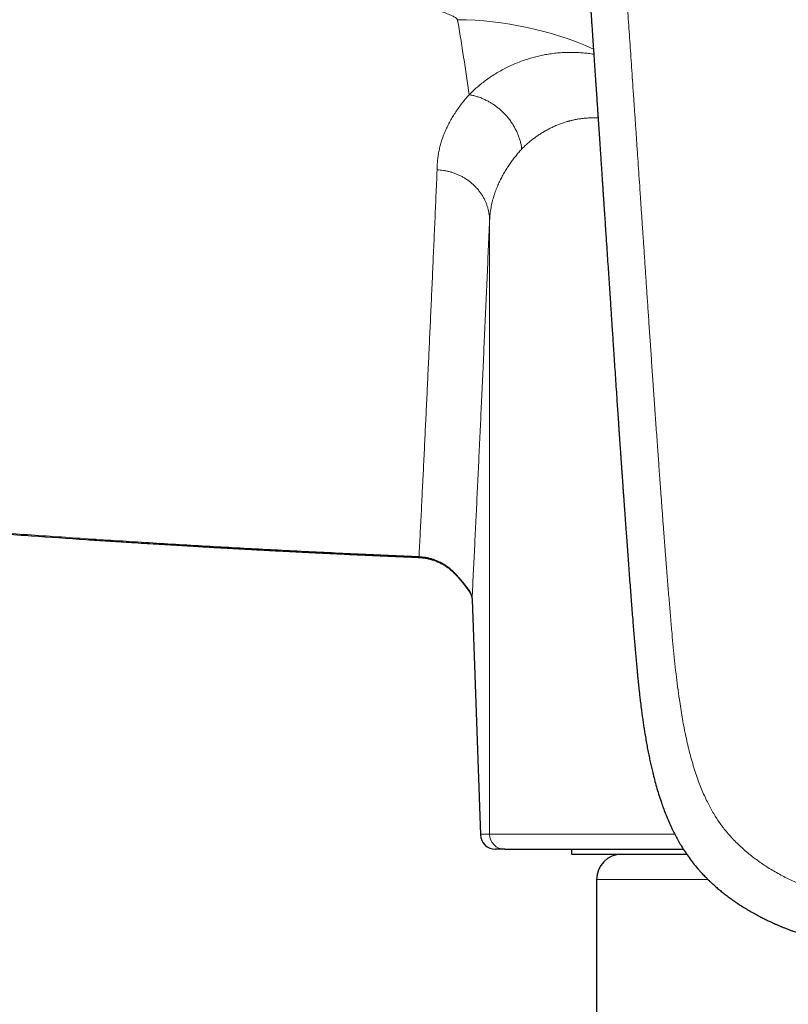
# Model space of a CAD drawing. Header units: millimetres. Extents: x 8 to 776, y 12 to 553.
# Tile 26 of 56: x 364 to 395, y 452 to 491. Entities that reach past the tile are written whole.
import ezdxf

# ---------------------------------------------------------------- set-up
doc = ezdxf.new("R2010")
doc.units = ezdxf.units.MM

msp = doc.modelspace()

# ---------------------------------------------------------------- linework, layer by layer
at = {"color": 8, "linetype": 'Continuous', "lineweight": 0}
for p, q in [((382.753, 483.297), (382.753, 458.93)), ((382.388, 458.93), (382.056, 468.274)), ((382.056, 468.274), (382.057, 468.252)), ((382.388, 458.93), (382.753, 458.93)), ((382.753, 458.93), (390.103, 458.93)), ((391.426, 457.13), (387, 457.13))]:
    msp.add_line(p, q, dxfattribs=at)
at = {"color": 7, "linetype": 'Continuous', "lineweight": 30}
for p, q in [((379.949, 469.92), (379.949, 469.92)), ((382.057, 468.252), (382.388, 458.909)), ((383.353, 458.33), (382.988, 458.33)), ((386, 458.33), (386, 458.13)), ((386, 458.13), (390.58, 458.13)), ((387, 457.13), (387, 447.918))]:
    msp.add_line(p, q, dxfattribs=at)
at = {"color": 8, "linetype": 'Continuous', "lineweight": 0}
for centre, radius, start, end in [((381.365, 477.644), 13.625, 66.14, 89.5063), ((381.375, 469.293), 0.0595, 133.4961, 152.1603), ((382.267, 468.873), 0.441, 197.67, 216.8136), ((382.988, 458.93), 0.6, 179.9957, 269.9956), ((383.353, 458.93), 0.6, 179.9957, 269.9956)]:
    msp.add_arc(centre, radius, start, end, dxfattribs=at)
at = {"color": 7, "linetype": 'Continuous', "lineweight": 30}
for centre, radius, start, end in [((382.988, 458.93), 0.6, 182.012, 270.0018), ((388, 457.13), 1, 90, 180)]:
    msp.add_arc(centre, radius, start, end, dxfattribs=at)
at = {"color": 8, "linetype": 'Continuous', "lineweight": 0}
for points, knots in [([(402.5, 455.742), (402.497, 455.742), (402.489, 455.742), (402.475, 455.742), (402.457, 455.742), (402.431, 455.742), (402.397, 455.742), (402.354, 455.742), (402.299, 455.743), (402.231, 455.743), (402.15, 455.744), (402.058, 455.746), (401.955, 455.747), (401.845, 455.75), (401.728, 455.753), (401.603, 455.757), (401.469, 455.762), (401.327, 455.767), (401.175, 455.774), (401.017, 455.783), (400.853, 455.792), (400.685, 455.803), (400.509, 455.816), (400.324, 455.83), (400.127, 455.847), (399.918, 455.866), (399.696, 455.889), (399.466, 455.914), (399.227, 455.942), (398.979, 455.974), (398.728, 456.009), (398.473, 456.046), (398.217, 456.087), (397.953, 456.132), (397.681, 456.182), (397.411, 456.237), (397.143, 456.295), (396.878, 456.358), (396.606, 456.427), (396.329, 456.504), (396.048, 456.589), (395.762, 456.683), (395.494, 456.778), (395.245, 456.875), (395.015, 456.971), (394.784, 457.074), (394.552, 457.185), (394.321, 457.305), (394.089, 457.434), (393.866, 457.568), (393.653, 457.705), (393.449, 457.845), (393.248, 457.992), (393.05, 458.149), (392.857, 458.312), (392.669, 458.484), (392.488, 458.662), (392.312, 458.85), (392.151, 459.037), (392.004, 459.222), (391.871, 459.405), (391.743, 459.596), (391.622, 459.794), (391.507, 459.998), (391.392, 460.22), (391.279, 460.46), (391.167, 460.719), (391.064, 460.984), (390.963, 461.267), (390.865, 461.57), (390.77, 461.892), (390.683, 462.221), (390.603, 462.556), (390.529, 462.894), (390.461, 463.235), (390.398, 463.578), (390.341, 463.925), (390.279, 464.327), (390.217, 464.785), (390.155, 465.301), (390.098, 465.825), (390.046, 466.356), (389.994, 466.929), (389.94, 467.545), (389.884, 468.205), (389.829, 468.874), (389.775, 469.553), (389.722, 470.242), (389.68, 470.793), (389.649, 471.204), (389.629, 471.471), (389.609, 471.74), (389.589, 472.011), (389.569, 472.281), (389.55, 472.547), (389.52, 472.955), (389.48, 473.503), (389.428, 474.228), (389.374, 474.978), (389.32, 475.754), (389.266, 476.519), (389.214, 477.271), (389.164, 478.012), (389.114, 478.742), (389.066, 479.444), (389.02, 480.119), (388.976, 480.767), (388.933, 481.406), (388.891, 482.035), (388.849, 482.655), (388.809, 483.254), (388.769, 483.832), (388.732, 484.391), (388.695, 484.941), (388.658, 485.483), (388.62, 486.036), (388.582, 486.602), (388.543, 487.177), (388.504, 487.743), (388.466, 488.298), (388.429, 488.843), (388.392, 489.379), (388.356, 489.904), (388.321, 490.419), (388.286, 490.925), (388.252, 491.42), (388.219, 491.905), (388.186, 492.381), (388.154, 492.847), (388.123, 493.302), (388.092, 493.748), (388.062, 494.191), (388.031, 494.631), (388.002, 495.066), (387.972, 495.491), (387.944, 495.905), (387.916, 496.309), (387.89, 496.691), (387.865, 497.051), (387.841, 497.391), (387.819, 497.722), (387.796, 498.045), (387.775, 498.358), (387.754, 498.663), (387.734, 498.959), (387.713, 499.251), (387.694, 499.538), (387.674, 499.821), (387.655, 500.093), (387.637, 500.357), (387.62, 500.61), (387.603, 500.855), (387.587, 501.09), (387.571, 501.315), (387.557, 501.531), (387.542, 501.737), (387.529, 501.934), (387.516, 502.119), (387.504, 502.291), (387.493, 502.451), (387.483, 502.602), (387.473, 502.746), (387.464, 502.884), (387.455, 503.016), (387.446, 503.143), (387.438, 503.259), (387.431, 503.366), (387.424, 503.464), (387.418, 503.552), (387.413, 503.63), (387.409, 503.679), (387.408, 503.702)], [0, 0, 0, 0, 0.000164, 0.000398, 0.000701, 0.001073, 0.001676, 0.002403, 0.003253, 0.004436, 0.005795, 0.007333, 0.009047, 0.010939, 0.012866, 0.014946, 0.017182, 0.019572, 0.022116, 0.024815, 0.027501, 0.030324, 0.033283, 0.036379, 0.039612, 0.043189, 0.046918, 0.050799, 0.05483, 0.059012, 0.063343, 0.067563, 0.071915, 0.076403, 0.081027, 0.085791, 0.090246, 0.094823, 0.099525, 0.104351, 0.109295, 0.114355, 0.119523, 0.123658, 0.127856, 0.13212, 0.136452, 0.140856, 0.145339, 0.149905, 0.154041, 0.158234, 0.162478, 0.166768, 0.171102, 0.175401, 0.179745, 0.184135, 0.18858, 0.192402, 0.19628, 0.200224, 0.204223, 0.208254, 0.212311, 0.217127, 0.221986, 0.226892, 0.231854, 0.237584, 0.243394, 0.249284, 0.255253, 0.261296, 0.267295, 0.27335, 0.27946, 0.285626, 0.294542, 0.30359, 0.312776, 0.322099, 0.331558, 0.342967, 0.354566, 0.366354, 0.378333, 0.390504, 0.402866, 0.407578, 0.412317, 0.417083, 0.421877, 0.426697, 0.431494, 0.43604, 0.448444, 0.46071, 0.474758, 0.488618, 0.50229, 0.515772, 0.529064, 0.542166, 0.555077, 0.566932, 0.578624, 0.590153, 0.60152, 0.612726, 0.623771, 0.634038, 0.644162, 0.654144, 0.663984, 0.673683, 0.68434, 0.694821, 0.705127, 0.715257, 0.725211, 0.734991, 0.744595, 0.754025, 0.76328, 0.77236, 0.781266, 0.789997, 0.798553, 0.806935, 0.815142, 0.823174, 0.831402, 0.839438, 0.847282, 0.854934, 0.862395, 0.869664, 0.876121, 0.882418, 0.888556, 0.894536, 0.900356, 0.906017, 0.911519, 0.916863, 0.92229, 0.927542, 0.93262, 0.937524, 0.942253, 0.946808, 0.951188, 0.955394, 0.959426, 0.963283, 0.966965, 0.970473, 0.973621, 0.976613, 0.979451, 0.982133, 0.98466, 0.987206, 0.989573, 0.99176, 0.993767, 0.995595, 0.997243, 0.998711, 1, 1, 1, 1]), ([(381.482, 491.269), (381.466, 491.29), (381.43, 491.338), (381.297, 491.411), (381.12, 491.49), (380.893, 491.574), (380.625, 491.663), (380.319, 491.757), (379.983, 491.855), (379.542, 491.978), (378.992, 492.127), (378.332, 492.303), (377.642, 492.485), (376.93, 492.674), (376.1, 492.896), (375.16, 493.154), (374.117, 493.449), (373.087, 493.753), (372.077, 494.064), (371.097, 494.382), (370.156, 494.702), (369.548, 494.924), (369.252, 495.032)], [0, 0, 0, 0, 0.012317, 0.026749, 0.043993, 0.064174, 0.087145, 0.112628, 0.14028, 0.169719, 0.219669, 0.272482, 0.327534, 0.38418, 0.441761, 0.524712, 0.607786, 0.690139, 0.771043, 0.85026, 0.926908, 1, 1, 1, 1]), ([(381.942, 488.291), (381.907, 488.537), (381.837, 489.028), (381.724, 489.771), (381.607, 490.517), (381.524, 491.018), (381.482, 491.269)], [0, 0, 0, 0, 0.249978, 0.499968, 0.749974, 1, 1, 1, 1]), ([(381.942, 488.291), (381.994, 488.342), (382.099, 488.446), (382.268, 488.596), (382.446, 488.743), (382.633, 488.886), (382.831, 489.024), (383.036, 489.153), (383.246, 489.274), (383.461, 489.386), (383.686, 489.49), (383.92, 489.587), (384.149, 489.67), (384.371, 489.74), (384.584, 489.799), (384.804, 489.85), (385.032, 489.893), (385.266, 489.928), (385.507, 489.954), (385.736, 489.968), (385.953, 489.972), (386.155, 489.97), (386.361, 489.96), (386.571, 489.941), (386.747, 489.921), (386.854, 489.903), (386.89, 489.897)], [0, 0, 0, 0, 0.048469, 0.097283, 0.146421, 0.195866, 0.245604, 0.295625, 0.343042, 0.390706, 0.438619, 0.486789, 0.53523, 0.574828, 0.614742, 0.654956, 0.695456, 0.736233, 0.777283, 0.818608, 0.851204, 0.88398, 0.916944, 0.950107, 0.983483, 1, 1, 1, 1]), ([(380.67, 485.309), (380.671, 485.374), (380.672, 485.503), (380.687, 485.695), (380.712, 485.888), (380.747, 486.079), (380.791, 486.268), (380.846, 486.455), (380.909, 486.64), (380.983, 486.824), (381.066, 487.009), (381.161, 487.193), (381.266, 487.379), (381.38, 487.563), (381.505, 487.746), (381.641, 487.929), (381.785, 488.111), (381.89, 488.231), (381.942, 488.291)], [0, 0, 0, 0, 0.063626, 0.127011, 0.19018, 0.253161, 0.315977, 0.377536, 0.438987, 0.500354, 0.56166, 0.624182, 0.686693, 0.74922, 0.811789, 0.874424, 0.937153, 1, 1, 1, 1]), ([(384.032, 486.139), (384.025, 486.187), (384.01, 486.283), (383.976, 486.427), (383.932, 486.573), (383.878, 486.719), (383.813, 486.865), (383.737, 487.009), (383.651, 487.151), (383.555, 487.288), (383.45, 487.42), (383.342, 487.538), (383.234, 487.643), (383.128, 487.737), (383.017, 487.824), (382.904, 487.904), (382.787, 487.978), (382.66, 488.049), (382.523, 488.115), (382.377, 488.175), (382.231, 488.224), (382.086, 488.264), (381.99, 488.282), (381.942, 488.291)], [0, 0, 0, 0, 0.046567, 0.094146, 0.142662, 0.19203, 0.242151, 0.292918, 0.344213, 0.395913, 0.447885, 0.499994, 0.543427, 0.586781, 0.629976, 0.672935, 0.715585, 0.757853, 0.807973, 0.85734, 0.905856, 0.953434, 1, 1, 1, 1]), ([(387.061, 487.369), (387.008, 487.37), (386.896, 487.375), (386.727, 487.371), (386.551, 487.359), (386.384, 487.34), (386.224, 487.315), (386.078, 487.286), (385.978, 487.262), (385.922, 487.247), (385.905, 487.243), (385.887, 487.238), (385.87, 487.233), (385.853, 487.228), (385.79, 487.21), (385.683, 487.177), (385.533, 487.123), (385.383, 487.062), (385.234, 486.994), (385.085, 486.92), (384.937, 486.838), (384.795, 486.752), (384.659, 486.662), (384.529, 486.569), (384.4, 486.471), (384.274, 486.366), (384.15, 486.256), (384.072, 486.178), (384.032, 486.139)], [0, 0, 0, 0, 0.0402606, 0.0861196, 0.132832, 0.1804322, 0.2230809, 0.2664632, 0.3052627, 0.3103875, 0.3155227, 0.3206681, 0.3258238, 0.3309899, 0.3361663, 0.3816553, 0.4284206, 0.4764787, 0.5258448, 0.576533, 0.6285562, 0.6819264, 0.7320421, 0.783307, 0.8357285, 0.8893136, 0.9440687, 1, 1, 1, 1]), ([(384.032, 486.139), (383.991, 486.093), (383.908, 485.999), (383.791, 485.855), (383.678, 485.709), (383.57, 485.559), (383.483, 485.429), (383.413, 485.32), (383.359, 485.232), (383.307, 485.143), (383.257, 485.053), (383.21, 484.964), (383.166, 484.875), (383.123, 484.784), (383.081, 484.691), (383.04, 484.593), (383, 484.49), (382.961, 484.383), (382.924, 484.272), (382.89, 484.156), (382.859, 484.039), (382.832, 483.922), (382.809, 483.804), (382.789, 483.683), (382.772, 483.557), (382.76, 483.428), (382.755, 483.341), (382.753, 483.297)], [0, 0, 0, 0, 0.051209, 0.103258, 0.156146, 0.209873, 0.264441, 0.295434, 0.326691, 0.358213, 0.39, 0.422052, 0.452735, 0.484031, 0.516806, 0.551059, 0.586791, 0.624002, 0.662692, 0.70286, 0.744508, 0.783983, 0.824701, 0.866662, 0.909865, 0.954311, 1, 1, 1, 1]), ([(379.951, 469.952), (379.967, 470.251), (379.997, 470.85), (380.043, 471.759), (380.088, 472.675), (380.134, 473.6), (380.179, 474.529), (380.223, 475.459), (380.268, 476.393), (380.312, 477.335), (380.357, 478.291), (380.401, 479.262), (380.446, 480.249), (380.491, 481.243), (380.536, 482.247), (380.581, 483.259), (380.625, 484.278), (380.655, 484.965), (380.67, 485.309)], [0, 0, 0, 0, 0.062721, 0.125442, 0.188163, 0.250883, 0.313604, 0.375204, 0.436804, 0.498404, 0.560004, 0.622861, 0.685717, 0.748574, 0.811431, 0.874287, 0.937144, 1, 1, 1, 1]), ([(380.67, 485.309), (380.712, 485.306), (380.797, 485.301), (380.925, 485.285), (381.054, 485.261), (381.184, 485.229), (381.314, 485.189), (381.443, 485.142), (381.57, 485.085), (381.694, 485.021), (381.814, 484.949), (381.93, 484.869), (382.04, 484.781), (382.144, 484.687), (382.241, 484.587), (382.331, 484.481), (382.412, 484.371), (382.485, 484.257), (382.549, 484.139), (382.605, 484.019), (382.651, 483.898), (382.689, 483.776), (382.717, 483.655), (382.737, 483.534), (382.75, 483.415), (382.752, 483.336), (382.753, 483.297)], [0, 0, 0, 0, 0.038188, 0.077207, 0.117014, 0.157557, 0.198779, 0.240613, 0.282986, 0.325819, 0.369028, 0.412523, 0.45621, 0.499995, 0.54378, 0.587467, 0.630963, 0.674172, 0.717006, 0.75938, 0.801215, 0.842437, 0.882982, 0.92279, 0.961811, 1, 1, 1, 1]), ([(382.056, 468.274), (382.073, 468.602), (382.106, 469.258), (382.155, 470.255), (382.204, 471.26), (382.253, 472.276), (382.302, 473.302), (382.351, 474.338), (382.4, 475.383), (382.449, 476.455), (382.499, 477.554), (382.55, 478.68), (382.601, 479.818), (382.652, 480.966), (382.702, 482.125), (382.736, 482.906), (382.753, 483.297)], [0, 0, 0, 0, 0.070138, 0.140251, 0.210341, 0.280408, 0.350454, 0.420478, 0.490483, 0.560468, 0.633767, 0.707047, 0.780309, 0.853555, 0.926785, 1, 1, 1, 1]), ([(379.951, 469.952), (379.145, 469.987), (377.533, 470.056), (375.115, 470.173), (372.698, 470.301), (370.283, 470.439), (367.868, 470.588), (365.454, 470.748), (363.042, 470.918), (360.592, 471.103), (358.105, 471.301), (355.58, 471.514), (353.057, 471.74), (350.535, 471.977), (348.014, 472.225), (345.494, 472.486), (342.976, 472.759), (340.458, 473.043), (337.941, 473.339), (335.426, 473.647), (332.912, 473.967), (330.447, 474.293), (328.031, 474.623), (325.663, 474.957), (323.297, 475.302), (320.931, 475.657), (319.355, 475.902), (318.567, 476.025)], [0, 0, 0, 0, 0.039227, 0.078445, 0.117656, 0.15686, 0.196058, 0.235252, 0.27444, 0.313625, 0.354674, 0.395719, 0.436764, 0.477808, 0.518853, 0.559899, 0.600947, 0.641998, 0.683054, 0.724114, 0.76518, 0.806253, 0.844986, 0.883726, 0.922475, 0.961232, 1, 1, 1, 1]), ([(379.951, 469.952), (379.951, 469.946), (379.95, 469.933), (379.95, 469.922), (379.949, 469.918), (379.949, 469.92), (379.949, 469.92)], [0, 0, 0, 0, 0.284234, 0.582109, 0.89276, 1, 1, 1, 1]), ([(379.951, 469.952), (379.995, 469.949), (380.081, 469.943), (380.21, 469.925), (380.336, 469.899), (380.46, 469.865), (380.582, 469.824), (380.708, 469.772), (380.838, 469.708), (380.972, 469.629), (381.099, 469.541), (381.221, 469.444), (381.297, 469.372), (381.334, 469.336)], [0, 0, 0, 0, 0.084223, 0.167863, 0.251059, 0.333946, 0.416649, 0.499288, 0.598527, 0.698033, 0.797992, 0.898587, 1, 1, 1, 1]), ([(381.847, 468.74), (381.834, 468.755), (381.808, 468.785), (381.757, 468.848), (381.7, 468.919), (381.637, 468.997), (381.568, 469.08), (381.494, 469.166), (381.416, 469.252), (381.362, 469.308), (381.334, 469.336)], [0, 0, 0, 0, 0.137212, 0.266356, 0.390659, 0.512614, 0.633907, 0.755456, 0.877548, 1, 1, 1, 1]), ([(381.847, 468.74), (381.869, 468.714), (381.911, 468.664), (381.961, 468.587), (382.001, 468.51), (382.03, 468.431), (382.05, 468.353), (382.054, 468.3), (382.056, 468.274)], [0, 0, 0, 0, 0.16647, 0.332644, 0.498819, 0.665271, 0.832254, 1, 1, 1, 1]), ([(382.388, 458.909), (382.388, 458.91), (382.388, 458.914), (382.388, 458.919), (382.388, 458.925), (382.388, 458.928), (382.388, 458.93)], [0, 0, 0, 0, 0.215334, 0.531558, 0.748257, 1, 1, 1, 1])]:
    msp.add_open_spline(points, degree=3, knots=knots, dxfattribs=at)
at = {"color": 7, "linetype": 'Continuous', "lineweight": 30}
for points, knots in [([(385.997, 502.95), (385.999, 502.923), (386.01, 502.765), (386.029, 502.481), (386.056, 502.098), (386.081, 501.724), (386.107, 501.357), (386.131, 501.006), (386.154, 500.669), (386.176, 500.347), (386.198, 500.031), (386.219, 499.724), (386.24, 499.412), (386.262, 499.097), (386.284, 498.78), (386.305, 498.472), (386.325, 498.173), (386.345, 497.883), (386.364, 497.603), (386.383, 497.332), (386.401, 497.064), (386.419, 496.801), (386.437, 496.541), (386.454, 496.292), (386.47, 496.054), (386.484, 495.852), (386.496, 495.685), (386.505, 495.552), (386.513, 495.426), (386.521, 495.309), (386.529, 495.2), (386.536, 495.098), (386.542, 495.005), (386.548, 494.919), (386.553, 494.842), (386.558, 494.772), (386.562, 494.711), (386.566, 494.661), (386.568, 494.62), (386.571, 494.589), (386.572, 494.562), (386.574, 494.538), (386.576, 494.514), (386.578, 494.486), (386.58, 494.45), (386.583, 494.407), (386.586, 494.356), (386.59, 494.299), (386.595, 494.236), (386.599, 494.17), (386.604, 494.1), (386.61, 494.011), (386.618, 493.901), (386.627, 493.768), (386.636, 493.627), (386.647, 493.475), (386.658, 493.314), (386.669, 493.141), (386.682, 492.96), (386.695, 492.769), (386.708, 492.568), (386.723, 492.358), (386.737, 492.152), (386.751, 491.95), (386.764, 491.757), (386.777, 491.562), (386.79, 491.369), (386.803, 491.181), (386.818, 490.963), (386.834, 490.718), (386.853, 490.447), (386.87, 490.194), (386.886, 489.96), (386.9, 489.743), (386.915, 489.534), (386.928, 489.334), (386.941, 489.141), (386.953, 488.964), (386.964, 488.803), (386.974, 488.657), (386.983, 488.517), (386.993, 488.383), (387.001, 488.255), (387.009, 488.132), (387.019, 487.995), (387.029, 487.841), (387.041, 487.666), (387.053, 487.485), (387.067, 487.281), (387.082, 487.054), (387.099, 486.802), (387.117, 486.54), (387.135, 486.268), (387.152, 486.007), (387.169, 485.763), (387.184, 485.54), (387.198, 485.324), (387.212, 485.112), (387.226, 484.911), (387.239, 484.72), (387.251, 484.539), (387.26, 484.394), (387.267, 484.287), (387.272, 484.22), (387.276, 484.163), (387.279, 484.116), (387.281, 484.079), (387.283, 484.05), (387.285, 484.026), (387.287, 484.001), (387.288, 483.972), (387.291, 483.932), (387.294, 483.881), (387.299, 483.818), (387.304, 483.745), (387.309, 483.664), (387.315, 483.574), (387.321, 483.475), (387.329, 483.366), (387.336, 483.25), (387.345, 483.125), (387.353, 482.993), (387.362, 482.858), (387.379, 482.607), (387.403, 482.245), (387.433, 481.79), (387.462, 481.358), (387.489, 480.95), (387.516, 480.549), (387.541, 480.173), (387.564, 479.823), (387.586, 479.494), (387.608, 479.164), (387.63, 478.827), (387.653, 478.482), (387.678, 478.107), (387.705, 477.702), (387.734, 477.266), (387.764, 476.818), (387.792, 476.4), (387.818, 476.012), (387.842, 475.656), (387.862, 475.361), (387.878, 475.131), (387.889, 474.972), (387.899, 474.821), (387.909, 474.679), (387.918, 474.545), (387.927, 474.419), (387.935, 474.302), (387.943, 474.193), (387.95, 474.093), (387.956, 474.001), (387.962, 473.919), (387.967, 473.845), (387.971, 473.779), (387.975, 473.724), (387.978, 473.679), (387.981, 473.642), (387.983, 473.611), (387.985, 473.581), (387.987, 473.549), (387.99, 473.511), (387.993, 473.463), (387.997, 473.406), (388.002, 473.34), (388.007, 473.269), (388.012, 473.193), (388.019, 473.103), (388.026, 472.999), (388.034, 472.878), (388.043, 472.749), (388.053, 472.612), (388.064, 472.466), (388.075, 472.311), (388.086, 472.147), (388.098, 471.975), (388.111, 471.795), (388.125, 471.605), (388.139, 471.407), (388.154, 471.202), (388.169, 470.995), (388.188, 470.733), (388.211, 470.418), (388.237, 470.053), (388.265, 469.681), (388.293, 469.301), (388.322, 468.915), (388.35, 468.538), (388.379, 468.173), (388.407, 467.817), (388.434, 467.477), (388.46, 467.153), (388.486, 466.842), (388.512, 466.537), (388.537, 466.237), (388.563, 465.943), (388.588, 465.654), (388.608, 465.438), (388.622, 465.295), (388.629, 465.224), (388.635, 465.158), (388.641, 465.097), (388.647, 465.044), (388.651, 464.997), (388.656, 464.957), (388.659, 464.923), (388.662, 464.896), (388.664, 464.872), (388.667, 464.848), (388.67, 464.817), (388.674, 464.778), (388.679, 464.731), (388.685, 464.678), (388.692, 464.613), (388.701, 464.533), (388.712, 464.437), (388.724, 464.331), (388.738, 464.215), (388.753, 464.089), (388.77, 463.952), (388.792, 463.786), (388.817, 463.597), (388.847, 463.389), (388.877, 463.185), (388.912, 462.966), (388.95, 462.734), (388.994, 462.489), (389.038, 462.252), (389.084, 462.022), (389.131, 461.801), (389.179, 461.587), (389.235, 461.352), (389.3, 461.094), (389.379, 460.807), (389.465, 460.518), (389.554, 460.243), (389.645, 459.984), (389.737, 459.74), (389.838, 459.494), (389.939, 459.264), (390.042, 459.05), (390.143, 458.851), (390.253, 458.65), (390.377, 458.439), (390.516, 458.221), (390.671, 457.997), (390.836, 457.78), (390.976, 457.611), (391.084, 457.488), (391.156, 457.408), (391.225, 457.334), (391.289, 457.268), (391.347, 457.208), (391.4, 457.156), (391.446, 457.11), (391.486, 457.071), (391.52, 457.039), (391.545, 457.016), (391.561, 457.001), (391.571, 456.992), (391.579, 456.984), (391.587, 456.977), (391.597, 456.968), (391.611, 456.955), (391.63, 456.937), (391.654, 456.916), (391.681, 456.891), (391.71, 456.865), (391.776, 456.808), (391.882, 456.717), (392.03, 456.597), (392.186, 456.476), (392.35, 456.355), (392.524, 456.232), (392.708, 456.11), (392.9, 455.989), (393.096, 455.872), (393.291, 455.761), (393.446, 455.678), (393.561, 455.619), (393.636, 455.581), (393.71, 455.544), (393.784, 455.508), (393.853, 455.475), (393.915, 455.446), (393.966, 455.422), (394.007, 455.404), (394.035, 455.391), (394.053, 455.383), (394.066, 455.377), (394.08, 455.371), (394.1, 455.362), (394.126, 455.351), (394.157, 455.337), (394.196, 455.32), (394.243, 455.3), (394.297, 455.277), (394.354, 455.253), (394.412, 455.23), (394.494, 455.197), (394.599, 455.156), (394.723, 455.108), (394.839, 455.066), (394.946, 455.028), (395.038, 454.996), (395.116, 454.97), (395.183, 454.947), (395.249, 454.926), (395.319, 454.903), (395.399, 454.878), (395.487, 454.851), (395.583, 454.822), (395.685, 454.793), (395.792, 454.762), (395.883, 454.737), (395.956, 454.717), (396.003, 454.705), (396.042, 454.694), (396.07, 454.687), (396.089, 454.682), (396.103, 454.678), (396.121, 454.674), (396.144, 454.668), (396.176, 454.66), (396.219, 454.649), (396.271, 454.636), (396.327, 454.622), (396.384, 454.608), (396.44, 454.595), (396.494, 454.582), (396.579, 454.563), (396.691, 454.537), (396.838, 454.505), (396.988, 454.474), (397.141, 454.443), (397.27, 454.418), (397.374, 454.399), (397.455, 454.384), (397.534, 454.37), (397.611, 454.356), (397.685, 454.344), (397.75, 454.333), (397.806, 454.323), (397.852, 454.316), (397.891, 454.31), (397.925, 454.304), (397.953, 454.3), (397.974, 454.296), (397.992, 454.294), (398.009, 454.291), (398.03, 454.288), (398.063, 454.283), (398.106, 454.276), (398.157, 454.268), (398.209, 454.261), (398.258, 454.253), (398.306, 454.246), (398.36, 454.239), (398.42, 454.23), (398.488, 454.221), (398.577, 454.209), (398.692, 454.193), (398.833, 454.175), (399.001, 454.154), (399.196, 454.131), (399.417, 454.107), (399.646, 454.083), (399.828, 454.066), (399.957, 454.054), (400.027, 454.048), (400.087, 454.043), (400.137, 454.039), (400.176, 454.036), (400.204, 454.034), (400.223, 454.032), (400.237, 454.031), (400.249, 454.03), (400.268, 454.029), (400.297, 454.026), (400.338, 454.023), (400.391, 454.019), (400.455, 454.015), (400.53, 454.01), (400.616, 454.004), (400.713, 453.998), (400.822, 453.991), (400.942, 453.984), (401.073, 453.977), (401.216, 453.971), (401.37, 453.964), (401.535, 453.958), (401.706, 453.953), (401.882, 453.949), (402.063, 453.946), (402.253, 453.943), (402.4, 453.942), (402.483, 453.942), (402.5, 453.943)], [0, 0, 0, 0, 0.001475, 0.008569, 0.015509, 0.022295, 0.028927, 0.035405, 0.041372, 0.047203, 0.052897, 0.058454, 0.063875, 0.069763, 0.075482, 0.08103, 0.086408, 0.091616, 0.096654, 0.101521, 0.106219, 0.111069, 0.115724, 0.120183, 0.124446, 0.128513, 0.131042, 0.133429, 0.135672, 0.137771, 0.139728, 0.141541, 0.143212, 0.144739, 0.146123, 0.147363, 0.148461, 0.149415, 0.150064, 0.150625, 0.151098, 0.151501, 0.151896, 0.1524, 0.153027, 0.153795, 0.154706, 0.155751, 0.156875, 0.158063, 0.159317, 0.160635, 0.162838, 0.165201, 0.167724, 0.170408, 0.173312, 0.176383, 0.17962, 0.183025, 0.186597, 0.190335, 0.194241, 0.197615, 0.201104, 0.204595, 0.208012, 0.211357, 0.21463, 0.219625, 0.224441, 0.229077, 0.233064, 0.236909, 0.240611, 0.244169, 0.247584, 0.250856, 0.253547, 0.256132, 0.258612, 0.260987, 0.263257, 0.265422, 0.267519, 0.270491, 0.273583, 0.276793, 0.280122, 0.284386, 0.288829, 0.293453, 0.298258, 0.303242, 0.307248, 0.311169, 0.314988, 0.318705, 0.322321, 0.325604, 0.328799, 0.331904, 0.333256, 0.334432, 0.335432, 0.336257, 0.336907, 0.337393, 0.337789, 0.3382, 0.33871, 0.339321, 0.34027, 0.34139, 0.342681, 0.344099, 0.345679, 0.347419, 0.349321, 0.351384, 0.353568, 0.355906, 0.3583, 0.360683, 0.369098, 0.377366, 0.384623, 0.391763, 0.398785, 0.405689, 0.411455, 0.41714, 0.422886, 0.428763, 0.434772, 0.440913, 0.448321, 0.455913, 0.463689, 0.471649, 0.477712, 0.483878, 0.490145, 0.493048, 0.495805, 0.498416, 0.50088, 0.503199, 0.505371, 0.507397, 0.509277, 0.511011, 0.512598, 0.514015, 0.515291, 0.516425, 0.517419, 0.518144, 0.51877, 0.51931, 0.519782, 0.520293, 0.520949, 0.521749, 0.522784, 0.523919, 0.525145, 0.526461, 0.527869, 0.529795, 0.53187, 0.534092, 0.536462, 0.53898, 0.541646, 0.54446, 0.547422, 0.550532, 0.55379, 0.557197, 0.56075, 0.564332, 0.567875, 0.574264, 0.580516, 0.586632, 0.593415, 0.60002, 0.606446, 0.612694, 0.618764, 0.62466, 0.630062, 0.635345, 0.640534, 0.645631, 0.650638, 0.655545, 0.660365, 0.661613, 0.662843, 0.663975, 0.664996, 0.665905, 0.666702, 0.667386, 0.667958, 0.668417, 0.668769, 0.669161, 0.669651, 0.670345, 0.671141, 0.672038, 0.673037, 0.674487, 0.676109, 0.677905, 0.679876, 0.682023, 0.684347, 0.68685, 0.690453, 0.693992, 0.69746, 0.700855, 0.705154, 0.709328, 0.713377, 0.717299, 0.721096, 0.724765, 0.728313, 0.733198, 0.738155, 0.743188, 0.748302, 0.75257, 0.756905, 0.761313, 0.765806, 0.76942, 0.773116, 0.776901, 0.780769, 0.78523, 0.789727, 0.794237, 0.798744, 0.800545, 0.80234, 0.804016, 0.805539, 0.806909, 0.808128, 0.809196, 0.810114, 0.810882, 0.811501, 0.811765, 0.811989, 0.812171, 0.812313, 0.812506, 0.812828, 0.81325, 0.813786, 0.814412, 0.81505, 0.815698, 0.818695, 0.821864, 0.825044, 0.828368, 0.831835, 0.835442, 0.839184, 0.842919, 0.846566, 0.850124, 0.851503, 0.852869, 0.854222, 0.855562, 0.856859, 0.85796, 0.858877, 0.859608, 0.860156, 0.860386, 0.860566, 0.860815, 0.861167, 0.861622, 0.86218, 0.862841, 0.863686, 0.864655, 0.865692, 0.866704, 0.867691, 0.870002, 0.872159, 0.874163, 0.876009, 0.877687, 0.878889, 0.880016, 0.881095, 0.882266, 0.883617, 0.885139, 0.886768, 0.888484, 0.890285, 0.892166, 0.893116, 0.893915, 0.894564, 0.895065, 0.895303, 0.895516, 0.895809, 0.896192, 0.896664, 0.897422, 0.898331, 0.899287, 0.900228, 0.901155, 0.902066, 0.902963, 0.905355, 0.90764, 0.910263, 0.912799, 0.91525, 0.916607, 0.917937, 0.919242, 0.920521, 0.921764, 0.922886, 0.923739, 0.924491, 0.925143, 0.925695, 0.926147, 0.926499, 0.926763, 0.926997, 0.927346, 0.927811, 0.928599, 0.929476, 0.93032, 0.931132, 0.931911, 0.932658, 0.933767, 0.934856, 0.935993, 0.938145, 0.940454, 0.94292, 0.946384, 0.949979, 0.953705, 0.957564, 0.958854, 0.959989, 0.960965, 0.961781, 0.962438, 0.962842, 0.963148, 0.963356, 0.963512, 0.963769, 0.964259, 0.96493, 0.965783, 0.966819, 0.968036, 0.969435, 0.971016, 0.972778, 0.974723, 0.97685, 0.979159, 0.98165, 0.984322, 0.987177, 0.989953, 0.992881, 0.995962, 0.999195, 1, 1, 1, 1]), ([(318.559, 475.99), (318.685, 475.97), (318.933, 475.931), (319.301, 475.874), (319.66, 475.818), (320.011, 475.764), (320.351, 475.712), (320.68, 475.661), (320.999, 475.613), (321.31, 475.565), (321.63, 475.517), (321.96, 475.467), (322.297, 475.417), (322.622, 475.368), (322.935, 475.321), (323.236, 475.277), (323.525, 475.234), (323.802, 475.193), (324.068, 475.154), (324.321, 475.117), (324.563, 475.082), (324.792, 475.049), (324.996, 475.019), (325.174, 474.993), (325.33, 474.971), (325.481, 474.949), (325.63, 474.928), (325.779, 474.906), (326.124, 474.857), (326.667, 474.78), (327.41, 474.675), (328.163, 474.57), (328.925, 474.466), (330.198, 474.292), (331.981, 474.054), (334.273, 473.758), (336.621, 473.465), (339.024, 473.176), (341.483, 472.891), (343.944, 472.618), (346.406, 472.356), (348.794, 472.113), (351.109, 471.888), (353.35, 471.679), (355.592, 471.48), (357.835, 471.29), (360.078, 471.109), (362.322, 470.938), (364.542, 470.778), (366.155, 470.668), (367.163, 470.602), (367.588, 470.575), (368.011, 470.547), (368.454, 470.519), (368.914, 470.491), (369.391, 470.461), (369.857, 470.433), (370.313, 470.406), (370.758, 470.38), (371.097, 470.36), (371.333, 470.346), (371.475, 470.338), (371.623, 470.33), (371.78, 470.321), (371.945, 470.311), (372.129, 470.301), (372.334, 470.29), (372.559, 470.277), (372.796, 470.264), (373.046, 470.25), (373.309, 470.236), (373.585, 470.221), (373.874, 470.206), (374.174, 470.19), (374.485, 470.174), (374.809, 470.158), (375.144, 470.141), (375.491, 470.123), (375.849, 470.105), (376.22, 470.087), (376.602, 470.069), (376.995, 470.05), (377.401, 470.031), (377.806, 470.013), (378.211, 469.994), (378.613, 469.977), (379.026, 469.959), (379.449, 469.94), (379.757, 469.927), (379.925, 469.92), (379.949, 469.919)], [0, 0, 0, 0, 0.0061787, 0.0122141, 0.0181062, 0.0238551, 0.0294608, 0.034827, 0.0400551, 0.045145, 0.0500969, 0.0558119, 0.0613312, 0.0666549, 0.0717829, 0.0767153, 0.0814521, 0.0859933, 0.0903389, 0.0944889, 0.0984434, 0.1022023, 0.1057658, 0.1084284, 0.1109704, 0.1134129, 0.1158505, 0.1182942, 0.1207443, 0.1327654, 0.1449346, 0.1572518, 0.169717, 0.1822904, 0.2197268, 0.2571631, 0.2945994, 0.3347098, 0.3748202, 0.4149306, 0.4550412, 0.4951518, 0.531616, 0.5680804, 0.6045448, 0.6410093, 0.6774738, 0.7139384, 0.750403, 0.7856236, 0.792542, 0.7994604, 0.8063503, 0.8131257, 0.8210348, 0.8287735, 0.8363417, 0.8437395, 0.8509667, 0.8580234, 0.8602087, 0.8624907, 0.864904, 0.8674487, 0.8701248, 0.8729323, 0.8764099, 0.8800699, 0.8839125, 0.8879377, 0.8922331, 0.8967187, 0.9013944, 0.9062602, 0.9113162, 0.9165623, 0.9219986, 0.9276251, 0.9334419, 0.9394488, 0.9456461, 0.9520336, 0.9586115, 0.9653797, 0.9717512, 0.9782826, 0.984974, 0.9918255, 0.9988371, 1, 1, 1, 1]), ([(379.949, 469.919), (379.997, 469.916), (380.097, 469.909), (380.246, 469.886), (380.396, 469.852), (380.542, 469.807), (380.685, 469.751), (380.824, 469.685), (380.958, 469.609), (381.086, 469.523), (381.209, 469.427), (381.286, 469.356), (381.324, 469.321)], [0, 0, 0, 0, 0.093918, 0.194754, 0.295063, 0.395053, 0.494931, 0.594907, 0.695191, 0.795995, 0.897528, 1, 1, 1, 1]), ([(381.323, 469.32), (381.342, 469.301), (381.379, 469.265), (381.429, 469.212), (381.471, 469.165), (381.507, 469.125), (381.536, 469.092), (381.563, 469.06), (381.591, 469.027), (381.623, 468.988), (381.656, 468.946), (381.692, 468.902), (381.726, 468.858), (381.756, 468.819), (381.782, 468.785), (381.801, 468.76), (381.815, 468.742), (381.824, 468.729), (381.834, 468.717), (381.843, 468.705), (381.854, 468.69), (381.866, 468.674), (381.881, 468.654), (381.898, 468.632), (381.909, 468.617), (381.915, 468.609)], [0, 0, 0, 0, 0.074252, 0.140617, 0.198852, 0.248794, 0.290338, 0.323411, 0.367106, 0.415624, 0.469175, 0.527949, 0.589429, 0.645434, 0.695322, 0.738989, 0.759438, 0.779607, 0.799496, 0.820057, 0.842267, 0.870955, 0.906461, 0.949259, 1, 1, 1, 1]), ([(381.914, 468.609), (381.918, 468.604), (381.926, 468.594), (381.935, 468.58), (381.943, 468.57), (381.948, 468.562), (381.952, 468.556), (381.955, 468.551), (381.959, 468.545), (381.964, 468.537), (381.969, 468.528), (381.975, 468.518), (381.981, 468.507), (381.987, 468.497), (381.992, 468.487), (381.997, 468.477), (382.002, 468.467), (382.006, 468.458), (382.009, 468.45), (382.013, 468.443), (382.016, 468.436), (382.019, 468.428), (382.022, 468.419), (382.026, 468.409), (382.029, 468.399), (382.033, 468.389), (382.035, 468.381), (382.037, 468.374), (382.039, 468.366), (382.042, 468.357), (382.044, 468.348), (382.046, 468.339), (382.048, 468.331), (382.049, 468.324), (382.05, 468.318), (382.051, 468.312), (382.052, 468.303), (382.054, 468.293), (382.055, 468.281), (382.056, 468.267), (382.056, 468.257), (382.057, 468.251)], [0, 0, 0, 0, 0.038902, 0.071161, 0.096803, 0.115844, 0.128299, 0.139983, 0.154894, 0.173189, 0.196542, 0.223769, 0.252503, 0.279328, 0.30422, 0.333172, 0.35899, 0.382122, 0.403734, 0.42389, 0.4429, 0.466136, 0.490155, 0.518442, 0.550125, 0.578829, 0.603274, 0.623458, 0.646308, 0.672909, 0.70327, 0.733808, 0.755837, 0.77573, 0.793485, 0.812593, 0.838034, 0.869236, 0.906614, 0.950191, 1, 1, 1, 1]), ([(383.353, 458.33), (383.356, 458.33), (383.363, 458.33), (383.386, 458.33), (383.418, 458.33), (383.461, 458.33), (383.507, 458.33), (383.553, 458.33), (383.596, 458.33), (383.644, 458.33), (383.697, 458.33), (383.755, 458.33), (383.83, 458.33), (383.924, 458.33), (384.042, 458.33), (384.17, 458.33), (384.309, 458.33), (384.459, 458.33), (384.62, 458.33), (384.767, 458.33), (384.896, 458.33), (385.003, 458.33), (385.113, 458.33), (385.227, 458.33), (385.344, 458.33), (385.465, 458.33), (385.589, 458.33), (385.74, 458.33), (385.921, 458.33), (386.136, 458.33), (386.358, 458.33), (386.579, 458.33), (386.796, 458.33), (387.007, 458.33), (387.224, 458.33), (387.446, 458.33), (387.674, 458.33), (387.921, 458.33), (388.188, 458.33), (388.477, 458.33), (388.773, 458.33), (389.078, 458.33), (389.392, 458.33), (389.715, 458.33), (390.044, 458.33), (390.288, 458.33), (390.425, 458.33), (390.448, 458.33)], [0, 0, 0, 0, 0.026104, 0.052167, 0.078202, 0.104222, 0.130242, 0.147285, 0.164337, 0.181402, 0.198484, 0.216051, 0.234147, 0.261805, 0.289428, 0.317033, 0.344636, 0.372252, 0.399898, 0.42759, 0.443656, 0.459702, 0.475732, 0.491748, 0.507753, 0.523751, 0.539745, 0.555738, 0.580875, 0.606029, 0.631212, 0.656437, 0.678301, 0.70013, 0.721931, 0.743712, 0.765481, 0.787246, 0.812903, 0.838579, 0.864287, 0.890038, 0.916271, 0.942454, 0.968602, 0.994728, 1, 1, 1, 1])]:
    msp.add_open_spline(points, degree=3, knots=knots, dxfattribs=at)

doc.saveas('drawing.dxf')
